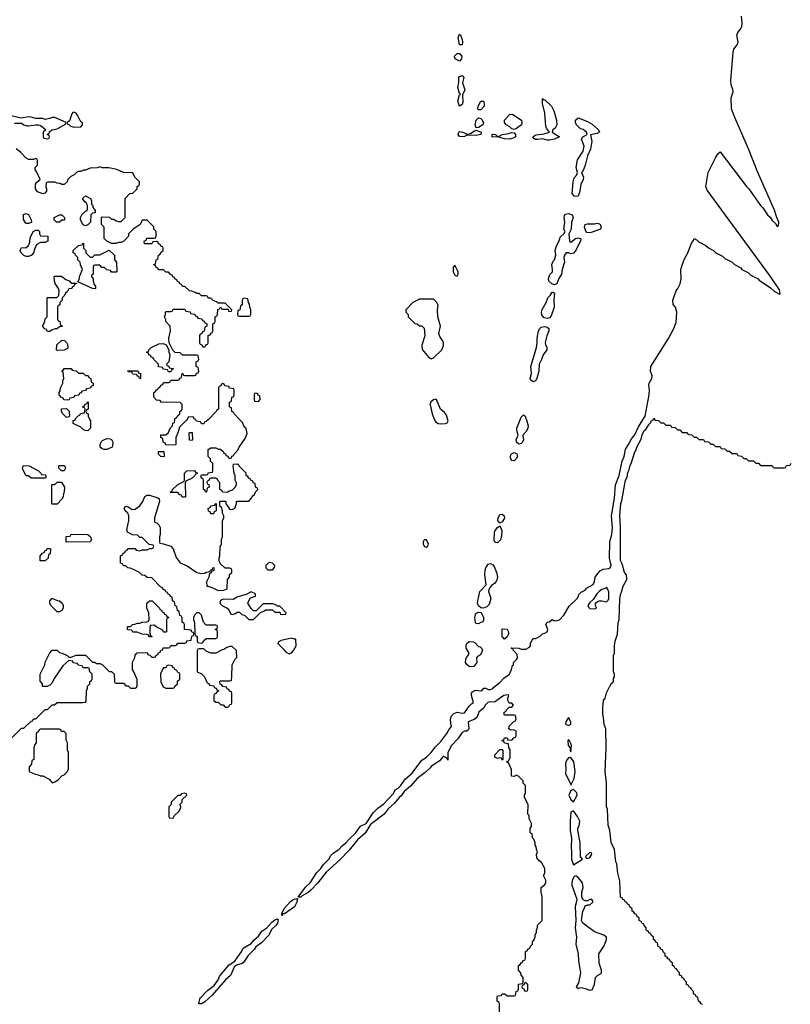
# Model space of a CAD drawing. Header units: inches. Extents: x 2701622 to 2964296, y 496201 to 720542.
# Tile 185 of 256: x 2776534 to 2783042, y 695063 to 703379. Entities that reach past the tile are written whole.
import ezdxf

# ---------------------------------------------------------------- set-up
doc = ezdxf.new("R2010")
doc.units = ezdxf.units.IN
doc.header["$MEASUREMENT"] = 0
for name, color, linetype in [('C7679', 7, 'Continuous'), ('C7689', 7, 'Continuous'), ('C7770', 7, 'Continuous'), ('C7780', 7, 'Continuous')]:
    doc.layers.add(name, color=color, linetype=linetype)

msp = doc.modelspace()

# ---------------------------------------------------------------- linework, layer by layer
at = {"layer": 'C7679', "color": 4}
for points, elevation in [([(2776466, 697310), (2776550, 697394), (2776570, 697394), (2776630, 697454), (2776642, 697458), (2776650, 697474), (2776670, 697474), (2776750, 697554), (2776770, 697554), (2776808.4, 697591.6), (2776827.3, 697592.7), (2776850, 697612), (2777067.3, 697612.7), (2777090, 697614), (2777096.4, 697623.6), (2777098, 697710), (2777106, 697730), (2777106, 697750), (2777126, 697770), (2777126, 697790), (2777142, 697798), (2777146, 697810), (2777146, 697850), (2777126, 697870), (2777122, 697902), (2777110, 697906), (2777070, 697906), (2777062, 697922), (2777027.3, 697927.3), (2777022, 697942), (2776987.3, 697947.3), (2776982, 697962), (2776950, 697966), (2776899.6, 697920.4), (2776826.4, 697813.6), (2776810, 697778), (2776790, 697758), (2776767.3, 697747.3), (2776727.3, 697747.3), (2776726, 697770), (2776707.3, 697792.7), (2776708, 697850), (2776748, 697930), (2776750, 697954), (2776778, 698010), (2776790, 698032), (2776810, 698054), (2776850, 698054), (2776870, 698034), (2776894, 698030), (2776934, 698010), (2776950, 697994), (2776970, 697994), (2777011.6, 698011.6), (2777090, 698012), (2777150, 697954), (2777170, 697952), (2777182, 697942), (2777210, 697942), (2777230, 697932), (2777290, 697874), (2777310, 697874), (2777332.7, 697852.7), (2777334, 697790), (2777338, 697778), (2777350, 697774), (2777410, 697774), (2777430, 697754), (2777451.6, 697751.6), (2777470, 697734), (2777510, 697734), (2777522, 697738), (2777527.3, 697752.7), (2777527.3, 697807.3), (2777496.4, 697876.4), (2777486, 697890), (2777486, 697930), (2777488.4, 697951.6), (2777507.3, 697992.7), (2777508.4, 698011.6), (2777527.3, 698032.7), (2777610, 698034), (2777618, 698018), (2777632.7, 698012.7), (2777650, 697994), (2777670, 697994), (2777682, 697998), (2777687.3, 698012.7), (2777702, 698018), (2777707.3, 698032.7), (2777722, 698038), (2777727.3, 698052.7), (2777742, 698058), (2777747.3, 698072.7), (2777790, 698074), (2777802, 698078), (2777810, 698094), (2777850, 698094), (2777862, 698098), (2777870, 698114), (2777930, 698114), (2777942, 698118), (2777947.3, 698132.7), (2777982, 698138), (2777987.3, 698172.7), (2778002, 698178), (2778006, 698190), (2778002, 698202), (2777987.3, 698207.3), (2777982, 698222), (2777927.3, 698227.3), (2777926, 698270), (2777922, 698282), (2777906, 698290), (2777906, 698330), (2777902, 698342), (2777887.3, 698347.3), (2777882, 698382), (2777866, 698390), (2777862, 698422), (2777847.3, 698427.3), (2777842, 698462), (2777826, 698470), (2777822, 698502), (2777807.3, 698507.3), (2777802, 698522), (2777787.3, 698527.3), (2777782, 698542), (2777767.3, 698547.3), (2777762, 698562), (2777747.3, 698567.3), (2777742, 698582), (2777727.3, 698587.3), (2777650, 698666), (2777610, 698668), (2777590, 698686), (2777568.4, 698688.4), (2777546, 698710), (2777496.4, 698736.4), (2777467.3, 698747.3), (2777448.4, 698748.4), (2777430, 698766), (2777410, 698766), (2777402, 698782), (2777386, 698790), (2777386, 698850), (2777402, 698858), (2777407.3, 698872.7), (2777422, 698878), (2777427.3, 698892.7), (2777442, 698898), (2777447.3, 698912.7), (2777510, 698914), (2777518, 698898), (2777550, 698894), (2777570, 698902), (2777610, 698902), (2777630, 698914), (2777650, 698914), (2777662, 698918), (2777666, 698930), (2777662, 698942), (2777627.3, 698947.3), (2777570, 699006), (2777550, 699006), (2777530, 699026), (2777488.4, 699028.4), (2777446, 699050), (2777438, 699070), (2777455.3, 699150), (2777455.3, 699190), (2777448, 699210), (2777424, 699230), (2777418, 699250), (2777428, 699270), (2777450, 699264.7), (2777483.6, 699243.6), (2777510, 699244.7), (2777550, 699272), (2777575.3, 699310), (2777590, 699352), (2777610, 699362), (2777630, 699364.7), (2777702, 699342), (2777711.6, 699331.6), (2777716, 699310), (2777672.7, 699172.7), (2777672, 699150), (2777674, 699134), (2777694, 699130), (2777710, 699114), (2777722, 699090), (2777722, 699030), (2777714, 699010), (2777714, 698970), (2777718, 698958), (2777750, 698952), (2777810, 698931.3), (2777831, 698910), (2777856, 698836), (2777890, 698792), (2777950, 698766), (2778030, 698711.3), (2778070, 698702), (2778096.4, 698703.6), (2778110, 698714), (2778142, 698718), (2778146, 698730), (2778162, 698738), (2778166, 698750), (2778172.7, 698752.7), (2778172.7, 698727.3), (2778158, 698722), (2778152, 698708), (2778138, 698702), (2778132, 698670), (2778112, 698630), (2778114, 698594), (2778126, 698594), (2778170, 698578), (2778210, 698558), (2778258, 698562), (2778287.3, 698572.7), (2778288, 698650), (2778306, 698670), (2778307.3, 698692.7), (2778326, 698710), (2778326, 698730), (2778322, 698742), (2778310, 698746), (2778270, 698746), (2778227.3, 698787.3), (2778218, 698810), (2778218, 698830), (2778226, 698850), (2778228, 698930), (2778238, 698950), (2778238, 698990), (2778246, 699010), (2778248, 699150), (2778258, 699170), (2778258, 699190), (2778246, 699210), (2778246, 699230), (2778238, 699258), (2778226, 699270), (2778226, 699310), (2778230, 699314), (2778270, 699314), (2778274, 699310), (2778274, 699290), (2778290, 699274), (2778305.4, 699245.4), (2778330, 699242), (2778350, 699254), (2778366, 699290), (2778366, 699310), (2778370, 699314), (2778470, 699314), (2778490, 699334), (2778503.1, 699356.9), (2778518, 699370), (2778530, 699394), (2778546, 699410), (2778542, 699422), (2778526, 699430), (2778522, 699462), (2778510, 699466), (2778502, 699482), (2778486, 699490), (2778482, 699502), (2778470, 699506), (2778462, 699522), (2778446, 699530), (2778446, 699550), (2778387.3, 699607.3), (2778382, 699622), (2778370, 699626), (2778338, 699622), (2778334, 699610), (2778342, 699550), (2778352, 699530), (2778352.7, 699492.7), (2778362, 699470), (2778362, 699450), (2778354, 699430), (2778330, 699406), (2778303.6, 699396.4), (2778290, 699386), (2778247.3, 699387.3), (2778242, 699402), (2778226, 699410), (2778226, 699470), (2778207.3, 699487.3), (2778202, 699502), (2778190, 699506), (2778150, 699506), (2778138, 699502), (2778132.7, 699487.3), (2778118, 699482), (2778114, 699470), (2778118, 699458), (2778132.7, 699452.7), (2778134, 699430), (2778118, 699422), (2778112.7, 699387.3), (2778107.3, 699387.3), (2778102, 699402), (2778086, 699410), (2778086, 699490), (2778082, 699502), (2778066, 699510), (2778066, 699530), (2778070, 699534), (2778110, 699534), (2778122, 699538), (2778127.3, 699552.7), (2778162, 699558), (2778166, 699570), (2778166, 699630), (2778146, 699650), (2778146, 699670), (2778126, 699690), (2778126, 699750), (2778150, 699762), (2778190, 699762), (2778212.7, 699752.7), (2778231.6, 699751.6), (2778252.7, 699732.7), (2778258, 699718), (2778272.7, 699712.7), (2778278, 699698), (2778292.7, 699692.7), (2778298, 699678), (2778310, 699674), (2778322, 699678), (2778327.3, 699692.7), (2778342, 699698), (2778346, 699710), (2778376.4, 699743.6), (2778388, 699770), (2778438, 699842), (2778454.6, 699885.4), (2778447.3, 699927.3), (2778426, 699950), (2778416.4, 699976.4), (2778393.8, 700000)], 12), ([(2777127, 700000), (2777131.3, 699990), (2777131.1, 699928.9), (2777110, 699908), (2777088.4, 699908.4), (2777070, 699918), (2777050, 699938), (2776986, 699970), (2776987.3, 699992.7), (2777002, 699998), (2777002.7, 700000)], 12), ([(2777945.5, 700000), (2777883.6, 699936.4), (2777871.1, 699888.9), (2777852, 699850), (2777852.7, 699787.3), (2777770, 699786), (2777762, 699802), (2777746, 699810), (2777742, 699842), (2777726, 699850), (2777727.3, 699872.7), (2777770, 699874), (2777790, 699894), (2777806, 699930), (2777826, 699950), (2777827.3, 699972.7), (2777842, 699978), (2777844.8, 700000)], 12), ([(2778125.1, 700000), (2778112.7, 699987.3), (2778098, 699982), (2778090, 699966), (2778070, 699966), (2778062, 699982), (2778027.3, 699987.3), (2778022.7, 700000)], 12), ([(2780000, 697061.4), (2779959.3, 697020.7), (2779890, 696969.5), (2779835.2, 696904.8), (2779780.2, 696859.8), (2779756.5, 696823.5), (2779739.3, 696810), (2779698.6, 696761.4), (2779645.8, 696714.2), (2779611.5, 696668.5), (2779497.4, 696582.6), (2779452.3, 696507.7), (2779388.1, 696451.9), (2779315.6, 696364.4), (2779237.7, 696282.3), (2779122.2, 696177.8), (2779051.2, 696088.8), (2778992.8, 696027.2), (2778971.9, 696008.1), (2778921.3, 695978.7), (2778910, 695967.3), (2778887.3, 695967.3), (2778946.9, 696053.1), (2778987, 696090), (2779043, 696177), (2779078, 696210), (2779098, 696242), (2779144, 696290), (2779161.5, 696318.5), (2779181.2, 696338.8), (2779229, 696370), (2779257.5, 696402.5), (2779290, 696427.7), (2779318.3, 696461.7), (2779371.1, 696508.9), (2779412.9, 696567.1), (2779461.2, 696590), (2779518.8, 696681.2), (2779559.6, 696720.4), (2779610, 696756.3), (2779690, 696842.8), (2779705.4, 696874.6), (2779730, 696888), (2779751.3, 696908.7), (2779791.7, 696968.3), (2779850, 697016), (2779930, 697126), (2779969, 697150), (2780000, 697180.8)], 8)]:
    msp.add_lwpolyline(points, dxfattribs=dict(at, elevation=elevation))
for points, elevation in [([(2777990, 699826), (2777968.4, 699828.4), (2777966, 699890), (2777970, 699894), (2777991.6, 699891.6), (2777994, 699830)], 12), ([(2777270, 699749), (2777249.1, 699749.1), (2777230, 699755.3), (2777215.3, 699770), (2777214, 699790), (2777224.7, 699815.3), (2777234.6, 699825.4), (2777270, 699842), (2777299.6, 699839.6), (2777310, 699834), (2777322, 699810), (2777319.6, 699780.4), (2777314, 699770)], 12), ([(2777750, 699686), (2777726, 699690), (2777706, 699710), (2777707.3, 699732.7), (2777752.7, 699732.7), (2777754, 699690)], 12), ([(2776630, 699506), (2776610, 699526), (2776590, 699526), (2776560.4, 699580.4), (2776558, 699590), (2776567.3, 699612.7), (2776614, 699610), (2776694, 699570), (2776714, 699550), (2776718, 699538), (2776750, 699534), (2776754, 699530), (2776754, 699510), (2776750, 699506)], 12), ([(2776910, 699568), (2776888.4, 699568.4), (2776866, 699590), (2776866, 699610), (2776870, 699614), (2776912.7, 699612.7), (2776922, 699590)], 12), ([(2777930, 699346), (2777907.3, 699347.3), (2777902, 699362), (2777887.3, 699367.3), (2777870, 699386), (2777810, 699386), (2777806, 699390), (2777822, 699398), (2777826, 699410), (2777870, 699454), (2777922, 699478), (2777926, 699490), (2777926, 699550), (2777946, 699570), (2778011.6, 699571.6), (2778018, 699558), (2778032.7, 699552.7), (2778032.7, 699547.3), (2778018, 699542), (2778014, 699530), (2777990, 699508), (2777938, 699482), (2777932.7, 699467.3), (2777934, 699350)], 12), ([(2776810, 699286), (2776806, 699290), (2776806, 699450), (2776810, 699454), (2776830, 699454), (2776850, 699474), (2776887.3, 699472.7), (2776912, 699430), (2776911.1, 699388.9), (2776903.6, 699376.4), (2776902, 699350), (2776891.6, 699328.4), (2776850, 699288)], 12), ([(2778150, 699206), (2778142, 699222), (2778128, 699228), (2778126, 699250), (2778142, 699258), (2778147.3, 699272.7), (2778182, 699278), (2778190, 699294), (2778194, 699290), (2778194, 699230), (2778178, 699222), (2778170, 699206)], 12), ([(2776930, 698966), (2776926, 698970), (2776926, 699010), (2776930, 699014), (2776962, 699018), (2776970, 699034), (2777110, 699031.3), (2777132, 699010), (2777142, 698990), (2777130, 698968)], 12), ([(2779970, 698986), (2779950, 698986), (2779942, 698970), (2779942, 698950), (2779954, 698930), (2779970, 698924.7), (2779978, 698930), (2779988, 698950)], 12), ([(2776707.3, 698807.3), (2776706, 698850), (2776727.3, 698872.7), (2776742, 698878), (2776747.3, 698892.7), (2776762, 698898), (2776767.3, 698912.7), (2776790, 698914), (2776794, 698910), (2776791.6, 698868.4), (2776778, 698862), (2776774, 698830), (2776750, 698808)], 12), ([(2778645.4, 698794.6), (2778634, 698790), (2778614, 698770), (2778614, 698750), (2778630, 698734), (2778670, 698734), (2778687.3, 698752.7), (2778688, 698770), (2778670, 698788)], 12), ([(2778490, 698548), (2778451.6, 698528.4), (2778370, 698502), (2778336.9, 698483.1), (2778255.3, 698484.7), (2778240.7, 698479.3), (2778231.3, 698470), (2778226, 698450), (2778248.2, 698428.2), (2778287.5, 698407.5), (2778304.7, 698390), (2778318, 698358), (2778330, 698354), (2778356.4, 698363.6), (2778370, 698374), (2778390, 698374), (2778410, 698354), (2778434, 698350), (2778470, 698314), (2778510, 698314), (2778567.3, 698372.7), (2778596.4, 698383.6), (2778610, 698394), (2778670, 698394), (2778690, 698374), (2778730, 698374), (2778738, 698358), (2778750, 698354), (2778782, 698358), (2778786, 698370), (2778730, 698426), (2778710, 698426), (2778696.4, 698436.4), (2778670, 698446), (2778590, 698446), (2778532.7, 698387.3), (2778510, 698386), (2778490, 698406), (2778462, 698450), (2778468.4, 698471.6), (2778483.1, 698496.9), (2778526, 698510), (2778526, 698530)], 12), ([(2776850, 698378), (2776798, 698430), (2776788, 698450), (2776788, 698470), (2776806, 698490), (2776811.6, 698491.6), (2776852.7, 698472.7), (2776871.6, 698471.6), (2776894, 698450), (2776902, 698430), (2776902, 698410), (2776890, 698388), (2776870, 698378)], 12), ([(2777750, 698206), (2777742, 698222), (2777686, 698250), (2777670, 698266), (2777638, 698262), (2777632.7, 698247.3), (2777632.7, 698192.7), (2777638, 698178), (2777654, 698170), (2777650, 698166), (2777630, 698166), (2777622, 698182), (2777607.3, 698187.3), (2777570, 698188), (2777527.3, 698207.3), (2777490, 698206), (2777482, 698222), (2777450, 698226), (2777446, 698230), (2777446, 698250), (2777450, 698254), (2777470, 698254), (2777488.4, 698271.6), (2777507.3, 698272.7), (2777530, 698282), (2777550, 698282), (2777570, 698292), (2777607.3, 698292.7), (2777622, 698298), (2777627.3, 698312.7), (2777626, 698370), (2777608, 698410), (2777608, 698450), (2777630, 698472), (2777654, 698470), (2777714, 698410), (2777718, 698398), (2777732.7, 698392.7), (2777738, 698378), (2777752.7, 698372.7), (2777758, 698358), (2777772.7, 698352.7), (2777778, 698338), (2777794, 698330), (2777778, 698322), (2777774, 698310), (2777774, 698210), (2777770, 698206)], 12), ([(2778050, 698368.7), (2778030, 698368.7), (2778011.3, 698350), (2778002, 698330), (2778002, 698310), (2778011.6, 698288.4), (2778014, 698190), (2778018, 698178), (2778034, 698170), (2778034, 698130), (2778038, 698118), (2778070, 698114), (2778082, 698118), (2778087.3, 698132.7), (2778110, 698154), (2778190, 698154), (2778202, 698158), (2778206, 698170), (2778206, 698210), (2778202, 698222), (2778186, 698230), (2778202, 698238), (2778206, 698250), (2778202, 698262), (2778190, 698266), (2778110, 698266), (2778088, 698290), (2778068.7, 698350)], 12), ([(2778830, 698155.3), (2778743.6, 698136.4), (2778718, 698122), (2778714, 698110), (2778763.6, 698063.6), (2778779.6, 698039.6), (2778810, 698022), (2778830, 698032), (2778848, 698050), (2778868, 698090), (2778866, 698146), (2778854, 698146)], 12), ([(2778330, 698086), (2778310, 698086), (2778283.6, 698076.4), (2778259.6, 698060.4), (2778243.6, 698056.4), (2778190, 698028), (2778150, 698028), (2778110, 698046), (2778090, 698066), (2778050, 698066), (2778038, 698062), (2778034, 698050), (2778032, 697970), (2778034, 697870), (2778070, 697854), (2778094, 697830), (2778118, 697778), (2778132.7, 697772.7), (2778138, 697758), (2778172.7, 697752.7), (2778178, 697738), (2778192.7, 697732.7), (2778198, 697718), (2778212.7, 697712.7), (2778212.7, 697707.3), (2778198, 697702), (2778192.7, 697687.3), (2778178, 697682), (2778174, 697670), (2778174, 697630), (2778190, 697614), (2778210, 697614), (2778232.7, 697592.7), (2778251.6, 697591.6), (2778270, 697574), (2778290, 697574), (2778302, 697578), (2778310, 697594), (2778322, 697598), (2778326, 697610), (2778327.3, 697687.3), (2778322, 697702), (2778308, 697708), (2778302, 697722), (2778287.3, 697727.3), (2778282, 697742), (2778250, 697746), (2778242, 697762), (2778227.3, 697767.3), (2778226, 697790), (2778230, 697794), (2778310, 697794), (2778322, 697798), (2778327.3, 697832.7), (2778328, 697930), (2778350, 697974), (2778367.3, 697992.7), (2778366, 698050)], 12), ([(2777790, 697926), (2777778, 697922), (2777770, 697906), (2777750, 697906), (2777723.6, 697856.4), (2777725.4, 697785.4), (2777744.7, 697744.7), (2777770, 697732), (2777830, 697734), (2777842, 697738), (2777846, 697750), (2777866, 697770), (2777868.4, 697791.6), (2777886, 697810), (2777886, 697850), (2777882, 697862), (2777870, 697866), (2777862, 697882), (2777846, 697890), (2777842, 697902), (2777828, 697908), (2777822, 697922)], 12), ([(2776870, 697386), (2776710, 697386), (2776698, 697382), (2776692.7, 697367.3), (2776674, 697350), (2776674, 697270), (2776663.6, 697256.4), (2776654, 697230), (2776654, 697130), (2776638, 697122), (2776634, 697090), (2776614, 697070), (2776614, 697030), (2776665.4, 697005.4), (2776690, 697002), (2776710, 696992), (2776730, 696992), (2776783.6, 696963.6), (2776810, 696934), (2776830, 696942), (2776860.4, 696959.6), (2776890, 696992), (2776910, 697002), (2776938, 697030), (2776947.3, 697052.7), (2776946, 697190), (2776938, 697210), (2776938, 697270), (2776927.3, 697292.7), (2776926, 697350), (2776910, 697366), (2776887.3, 697367.3), (2776882, 697382)], 12), ([(2777930, 696846), (2777898, 696842), (2777892.7, 696827.3), (2777870, 696826), (2777814, 696770), (2777814, 696750), (2777794, 696730), (2777794, 696650), (2777798, 696638), (2777830, 696634), (2777842, 696658), (2777878, 696690), (2777896.4, 696723.6), (2777896.4, 696736.4), (2777886, 696750), (2777906, 696770), (2777907.3, 696792.7), (2777946, 696830), (2777942, 696842)], 12), ([(2778770, 695826), (2778752, 695828), (2778750, 695809.2), (2778749, 695829), (2778767.8, 695872.2), (2778824.7, 695935.3), (2778850, 695950.7), (2778876.9, 695956.9), (2778882, 695950), (2778876, 695944), (2778876.4, 695930), (2778855.2, 695884.8)], 8), ([(2778070, 695067.6), (2778048, 695068), (2778056.2, 695110), (2778062, 695118), (2778121.1, 695178.9), (2778177.4, 695222.6), (2778211.2, 695268.8), (2778222.7, 695297.3), (2778239.1, 695320.9), (2778304.5, 695395.5), (2778350, 695426.8), (2778410, 695511.3), (2778422.4, 695537.6), (2778490, 695576.3), (2778513.4, 695606.6), (2778550, 695637.3), (2778580.7, 695679.3), (2778621.2, 695710), (2778663.3, 695756.7), (2778686, 695774), (2778710, 695784.7), (2778718, 695778), (2778711.4, 695748.6), (2778694.9, 695725.1), (2778662.5, 695697.5), (2778635, 695645), (2778577, 695583), (2778530, 695547.6), (2778514.7, 695525.3), (2778464.6, 695475.4), (2778424.2, 695415.8), (2778413.7, 695406.3), (2778366.6, 695393.4), (2778354.3, 695385.7), (2778344.6, 695375.4), (2778313.7, 695306.3), (2778272.2, 695270), (2778160.2, 695139.8), (2778097.3, 695082.7)], 8)]:
    msp.add_lwpolyline(points, close=True, dxfattribs=dict(at, elevation=elevation))
at = {"layer": 'C7689', "color": 4}
for points, elevation in [([(2780000, 697180.8), (2780010, 697190.8), (2780044, 697236), (2780090, 697284), (2780142, 697350), (2780157.5, 697382.5), (2780182, 697410), (2780174.2, 697434.2), (2780171.5, 697470), (2780181.7, 697498.3), (2780201, 697519), (2780229.5, 697530.5), (2780270, 697522.8), (2780290, 697526), (2780330, 697582), (2780350, 697602), (2780366, 697610), (2780348.7, 697670), (2780349, 697690), (2780358, 697702), (2780384.7, 697715.3), (2780430, 697711.3), (2780442, 697718), (2780452.7, 697732.7), (2780470, 697734), (2780490, 697722), (2780510, 697721), (2780530, 697731), (2780538, 697742), (2780590, 697780.7), (2780622, 697818), (2780670, 697851.3), (2780689, 697890), (2780695.3, 697924.7), (2780706, 697930), (2780706, 697950), (2780730, 697974), (2780738, 697990), (2780736.4, 698016.4), (2780706, 698050), (2780702, 698062), (2780686, 698070), (2780690, 698074), (2780750, 698072), (2780770, 698062), (2780810, 698062), (2780840.4, 698079.6), (2780848, 698090), (2780848.9, 698111.1), (2780867.3, 698152.7), (2780890, 698154), (2780910, 698162), (2780930, 698172), (2780950, 698192), (2780970, 698198), (2780988, 698210), (2780995.3, 698230), (2780978, 698270), (2780988.9, 698291.1), (2781010, 698294), (2781030, 698312), (2781043.6, 698303.6), (2781061, 698301), (2781093.2, 698310), (2781128.7, 698350), (2781175.5, 698424.5), (2781242, 698490), (2781254, 698510), (2781256.4, 698523.6), (2781276.4, 698543.6), (2781310, 698562), (2781322, 698578), (2781377.2, 698610), (2781390, 698634), (2781395.3, 698670), (2781417.2, 698702.8), (2781437.2, 698722.8), (2781462, 698738), (2781510, 698744), (2781522, 698750), (2781528.7, 698771.3), (2781514.5, 698830), (2781519.3, 698970), (2781535.1, 699030), (2781541.3, 699090), (2781532.8, 699190), (2781557.4, 699337.4), (2781567, 699450), (2781598.3, 699530), (2781622.9, 699650), (2781639.7, 699690), (2781649.5, 699750.5), (2781676.9, 699790), (2781702, 699838), (2781730, 699874), (2781759.4, 699940.6), (2781798, 700000)], 8), ([(2780038.1, 700000), (2780038.7, 699998.7), (2780045.7, 699985.7), (2780068.8, 699968.8), (2780090, 699965.3), (2780130, 699968.5), (2780144.4, 699975.6), (2780154, 699990), (2780150.9, 700000)], 12), ([(2780813.4, 700000), (2780828.5, 699950), (2780826.4, 699930), (2780815.4, 699904.6), (2780782.8, 699870), (2780788, 699830), (2780782, 699810), (2780770, 699799.5), (2780750, 699794.5), (2780729.5, 699810), (2780727.3, 699830), (2780743.7, 699870), (2780733.3, 699910), (2780732.8, 699930), (2780761.4, 700000)], 8), ([(2782302, 695062), (2782290, 695066), (2782282, 695082), (2782266, 695090), (2782262, 695122), (2782247.3, 695127.3), (2782242, 695142), (2782226, 695150), (2782226, 695170), (2782207.3, 695187.3), (2782202, 695202), (2782190, 695206), (2782182, 695222), (2782166, 695230), (2782166, 695250), (2782147.3, 695267.3), (2782142, 695282), (2782130, 695286), (2782122, 695302), (2782106, 695310), (2782106, 695330), (2782087.3, 695347.3), (2782082, 695362), (2782070, 695366), (2782062, 695382), (2782046, 695390), (2782046, 695410), (2782027.3, 695427.3), (2782022, 695442), (2782010, 695446), (2782002, 695462), (2781986, 695470), (2781986, 695490), (2781967.3, 695507.3), (2781962, 695522), (2781950, 695526), (2781942, 695542), (2781926, 695550), (2781922, 695582), (2781907.3, 695587.3), (2781902, 695602), (2781886, 695610), (2781886, 695630), (2781867.3, 695647.3), (2781862, 695662), (2781847.3, 695667.3), (2781842, 695682), (2781826, 695690), (2781826, 695710), (2781807.3, 695727.3), (2781802, 695742), (2781790, 695746), (2781782, 695762), (2781766, 695770), (2781766, 695790), (2781747.3, 695807.3), (2781742, 695822), (2781730, 695826), (2781722, 695842), (2781706, 695850), (2781706, 695870), (2781687.3, 695887.3), (2781682, 695902), (2781667.3, 695907.3), (2781662, 695922), (2781647.3, 695927.3), (2781642, 695942), (2781627.3, 695947.3), (2781622, 695962), (2781609, 695969), (2781603.1, 696103.1), (2781585.2, 696170), (2781578, 696250), (2781570, 696266), (2781558, 696370), (2781528.7, 696430), (2781518, 696530), (2781503.1, 696576.9), (2781498, 696710), (2781489.3, 696730.7), (2781489, 696930), (2781478, 697030), (2781486, 697230), (2781484, 697390), (2781470, 697426), (2781465.6, 697485.6), (2781458, 697510), (2781458, 697570), (2781465.2, 697630), (2781478, 697650), (2781490, 697694), (2781518, 697750), (2781524.7, 697755.3), (2781530, 697771.3), (2781542, 697778), (2781548.7, 697790), (2781550, 697814), (2781558, 697830), (2781558, 697850), (2781548.7, 697871.3), (2781549.1, 698009.1), (2781558, 698030), (2781558, 698090), (2781564, 698130), (2781582, 698190), (2781589, 698289), (2781598, 698310), (2781604, 698490), (2781610, 698534), (2781616.4, 698543.6), (2781630, 698594), (2781662, 698650), (2781658, 698690), (2781642, 698710), (2781622, 698782), (2781608.9, 698811.1), (2781609.3, 699089.3), (2781604, 699190), (2781610, 699294), (2781620.4, 699319.6), (2781649.2, 699489.2), (2781664, 699516), (2781670, 699554), (2781682, 699578), (2781690, 699614), (2781702, 699638), (2781728.7, 699728.7), (2781739, 699741), (2781750, 699774), (2781783.1, 699836.9), (2781790, 699874), (2781809.2, 699910), (2781822, 699918), (2781850, 699962), (2781864, 699976), (2781870, 699994), (2781882, 699998), (2781883, 700000)], 4), ([(2781897, 700000), (2781898, 699998), (2781930, 699994), (2781950, 699974), (2781970, 699974), (2781990, 699954), (2782030, 699954), (2782038, 699938), (2782070, 699934), (2782090, 699914), (2782110, 699914), (2782130, 699894), (2782170, 699894), (2782178, 699878), (2782210, 699874), (2782230, 699854), (2782250, 699854), (2782270, 699834), (2782310, 699834), (2782318, 699818), (2782350, 699814), (2782370, 699794), (2782390, 699794), (2782410, 699774), (2782450, 699774), (2782458, 699758), (2782490, 699754), (2782510, 699734), (2782530, 699734), (2782550, 699714), (2782590, 699714), (2782598, 699698), (2782630, 699694), (2782650, 699674), (2782670, 699674), (2782690, 699654), (2782730, 699654), (2782750, 699634), (2782772.7, 699632.7), (2782790, 699614), (2782890, 699614), (2782898, 699598), (2782910, 699594), (2782990, 699594), (2783002, 699598), (2783010, 699614), (2783042, 699618), (2783050, 699634)], 4), ([(2780586, 694950), (2780586, 695070), (2780582, 695082), (2780566, 695090), (2780566, 695130), (2780570, 695134), (2780602, 695138), (2780610, 695152), (2780631.6, 695151.6), (2780650, 695134), (2780710, 695134), (2780722, 695138), (2780726, 695170), (2780742, 695178), (2780746, 695190), (2780747.3, 695232.7), (2780782, 695238), (2780786, 695250), (2780786, 695290), (2780768.4, 695308.4), (2780766, 695330), (2780746, 695350), (2780746, 695390), (2780762, 695398), (2780770, 695414), (2780782, 695418), (2780787.3, 695432.7), (2780802, 695438), (2780806, 695450), (2780806, 695510), (2780822, 695518), (2780827.3, 695532.7), (2780842, 695538), (2780847.3, 695552.7), (2780866, 695570), (2780866, 695590), (2780876.4, 695603.6), (2780887.3, 695632.7), (2780888, 695650), (2780898, 695670), (2780898, 695690), (2780907.3, 695712.7), (2780908, 695730), (2780946, 695770), (2780946, 695974), (2780938, 696010), (2780938, 696050), (2780970, 696074), (2780978, 696090), (2780978, 696110), (2780958, 696150), (2780968, 696170), (2780968, 696210), (2780940.4, 696260.4), (2780918, 696278), (2780900.4, 696300.4), (2780898, 696330), (2780906, 696350), (2780898, 696370), (2780896.4, 696396.4), (2780888.4, 696408.4), (2780887.3, 696427.3), (2780876.4, 696456.4), (2780866, 696470), (2780862, 696502), (2780846, 696510), (2780846, 696550), (2780856.4, 696563.6), (2780858, 696590), (2780838, 696630), (2780836.4, 696656.4), (2780826, 696670), (2780828, 696750), (2780798, 696810), (2780798, 696830), (2780806, 696850), (2780806, 696910), (2780786, 696930), (2780786, 696950), (2780750, 696988), (2780730, 696998), (2780710, 696988), (2780688.7, 696988.7), (2780687.3, 697047.3), (2780662, 697102), (2780646, 697110), (2780662, 697118), (2780676.4, 697143.6), (2780676.4, 697216.4), (2780666, 697230), (2780662, 697262), (2780627.3, 697267.3), (2780622, 697282), (2780606, 697290), (2780622, 697298), (2780630, 697314), (2780650, 697314), (2780658, 697298), (2780690, 697294), (2780707.3, 697312.7), (2780722, 697318), (2780726, 697330), (2780726, 697370), (2780710, 697378), (2780680.4, 697380.4), (2780666, 697390), (2780667.3, 697412.7), (2780707.3, 697452.7), (2780722, 697458), (2780726, 697470), (2780722, 697502), (2780710, 697506), (2780630, 697506), (2780626, 697510), (2780626, 697530), (2780642, 697538), (2780646, 697550), (2780667.3, 697572.7), (2780690, 697574), (2780706, 697590), (2780690, 697606), (2780667.3, 697607.3), (2780658, 697630), (2780658, 697650), (2780666, 697670), (2780656.4, 697676.4), (2780622, 697670), (2780545.4, 697614.6), (2780510, 697617.2), (2780486.8, 697613.2), (2780467.5, 697592.5), (2780452.8, 697567.2), (2780410.7, 697530), (2780394.9, 697485.1), (2780372.5, 697467.5), (2780322.8, 697450), (2780326.4, 697393.6), (2780321, 697379), (2780310.8, 697369.2), (2780290, 697369.2), (2780270, 697359.3), (2780234.9, 697305.1), (2780180.5, 697250), (2780151.3, 697190), (2780150, 697126), (2780142, 697142), (2780117.2, 697157.2), (2780110, 697157.2), (2780079.3, 697120.7), (2780010, 697071.5), (2780000, 697061.4)], 8)]:
    msp.add_lwpolyline(points, dxfattribs=dict(at, elevation=elevation))
at = {"layer": 'C7689', "color": 4, "elevation": 8}
for points in [[(2780710, 699654), (2780690, 699657), (2780683.7, 699663.7), (2780676.3, 699690), (2780687.4, 699712.6), (2780710, 699722.4), (2780731.7, 699711.7), (2780737, 699690), (2780728, 699670)], [(2780590, 699126), (2780573.2, 699150), (2780574.5, 699170), (2780590, 699199.1), (2780610, 699202), (2780626.8, 699190), (2780627.7, 699170), (2780610, 699139)], [(2780570, 698959.3), (2780550, 698964), (2780542, 698982), (2780544.2, 699050), (2780550, 699066), (2780570, 699091.3), (2780590, 699104.7), (2780605.8, 699065.8), (2780602.8, 699017.2), (2780594, 698986)], [(2780450, 698409.3), (2780430, 698412.3), (2780409.5, 698429.5), (2780401.6, 698450), (2780403.6, 698470), (2780419.3, 698550), (2780474.6, 698605.4), (2780463.6, 698690), (2780464.2, 698730), (2780469.7, 698750.3), (2780490, 698780.7), (2780510, 698784.9), (2780530, 698774.8), (2780541.1, 698761.1), (2780563.4, 698703.4), (2780570.9, 698669.1), (2780561, 698639), (2780543.6, 698616.4), (2780519.6, 698600.4), (2780501, 698579), (2780496, 698564), (2780494.8, 698550), (2780512, 698490), (2780498.8, 698441.2), (2780480.7, 698419.3)], [(2781490, 698586), (2781483.6, 698576.4), (2781450, 698565.2), (2781429, 698551), (2781408, 698530), (2781378.5, 698481.5), (2781350, 698457.2), (2781331.3, 698430), (2781336.9, 698416.9), (2781350, 698404.7), (2781390, 698402), (2781406, 698410), (2781398, 698430), (2781398, 698450), (2781414.6, 698465.4), (2781428.9, 698471.1), (2781450, 698471.3), (2781490, 698462), (2781503.1, 698476.9), (2781508.9, 698491.1), (2781508.4, 698548.4)], [(2780410, 698275.3), (2780390, 698278), (2780384.7, 698284.7), (2780378.4, 698330), (2780383.6, 698356.4), (2780392.3, 698367.7), (2780410, 698374.8), (2780432.8, 698372.8), (2780451, 698330), (2780451.3, 698308.7), (2780446, 698294), (2780430, 698288.7)], [(2780630, 698146), (2780608, 698170), (2780610, 698234), (2780651.6, 698231.6), (2780662, 698210), (2780662, 698190), (2780650, 698166)], [(2780350, 697912.7), (2780330, 697917.2), (2780311.8, 697931.8), (2780299.3, 697950), (2780300.7, 697979.3), (2780306.6, 697993.4), (2780322, 698010), (2780329, 698030), (2780306, 698070), (2780304.5, 698095.5), (2780310, 698111.3), (2780330, 698127.3), (2780364.9, 698124.9), (2780378, 698118), (2780410, 698084.7), (2780422, 698082), (2780434, 698070), (2780442, 698050), (2780424.7, 698015.3), (2780399.6, 698000.4), (2780392, 697990), (2780396, 697950), (2780370, 697917.2)], [(2781170, 697486), (2781146, 697450), (2781144.7, 697430), (2781170, 697418), (2781188, 697430), (2781188, 697450)], [(2781170, 697298), (2781164.7, 697290), (2781167.3, 697250), (2781182, 697230), (2781182, 697210), (2781190, 697194), (2781193.2, 697250), (2781190, 697266), (2781175.3, 697295.3)], [(2780610, 697126), (2780602, 697142), (2780590, 697146), (2780570, 697138), (2780546, 697150), (2780546, 697170), (2780590, 697214), (2780610, 697214), (2780614, 697210), (2780614, 697130)], [(2781190, 697148.7), (2781170, 697144), (2781158.8, 697130), (2781146.8, 697110), (2781144, 697090), (2781147.7, 697050), (2781144.9, 697010), (2781187.3, 696927.3), (2781190, 696914), (2781216, 696970), (2781226, 697030), (2781215.1, 697110)], [(2781210, 696878), (2781190, 696868), (2781171.3, 696830), (2781190, 696794), (2781210, 696774), (2781242, 696830), (2781239, 696850)], [(2781210, 696698), (2781190, 696686), (2781182.8, 696610), (2781184, 696530), (2781195.5, 696470), (2781190.7, 696389.3), (2781195.5, 696350), (2781193.4, 696290), (2781210, 696242), (2781286, 696290), (2781269.1, 696309.1), (2781269, 696430), (2781249.1, 696530.9), (2781249.1, 696550.9), (2781258, 696570), (2781264, 696610), (2781244, 696650)], [(2781350, 696346), (2781314, 696310), (2781318, 696298), (2781330, 696294), (2781350, 696302), (2781366, 696330), (2781362, 696342)], [(2781230, 696148.7), (2781218, 696142), (2781204.1, 696115.9), (2781196.3, 696090), (2781196.3, 696070), (2781238.8, 695950), (2781237.3, 695930), (2781224.9, 695890), (2781231, 695770), (2781226, 695710), (2781236.4, 695630), (2781230.5, 695570.5), (2781250.6, 695490), (2781253.4, 695430), (2781270.5, 695330), (2781254.8, 695245.2), (2781234, 695210), (2781250, 695194), (2781258, 695202), (2781275.3, 695204.7), (2781310, 695197.3), (2781350, 695181), (2781370, 695184.7), (2781389, 695230), (2781398, 695290), (2781414.6, 695305.4), (2781440.4, 695319.6), (2781448, 695330), (2781448.7, 695350), (2781429.2, 695410), (2781426.6, 695490), (2781470, 695558), (2781489.1, 695609.1), (2781489.2, 695629.2), (2781466.8, 695646.8), (2781390, 695674), (2781290, 695748.7), (2781279, 695770), (2781289.3, 695850.7), (2781302, 695870), (2781310, 695894), (2781330, 695902), (2781350, 695902), (2781373.6, 695926.4), (2781375.3, 695935.3), (2781367.3, 695947.3), (2781350, 695948), (2781330, 695938), (2781310, 695938), (2781289.1, 695949.1), (2781282, 695970), (2781282, 696010), (2781294, 696050), (2781288.7, 696090), (2781254, 696130)], [(2780810, 695246), (2780798, 695242), (2780792.7, 695227.3), (2780778, 695222), (2780774, 695210), (2780778, 695198), (2780792.7, 695192.7), (2780798, 695178), (2780810, 695174), (2780822, 695178), (2780826, 695190), (2780826, 695230)]]:
    msp.add_lwpolyline(points, close=True, dxfattribs=at)
at = {"layer": 'C7770', "color": 4, "elevation": 12}
for points in [[(2776990, 702599), (2776984, 702596), (2776975.3, 702584.7), (2776954.8, 702525.2), (2776934, 702510), (2776938, 702498), (2776950, 702494), (2776962, 702482), (2776990, 702471), (2777050, 702474), (2777066, 702490), (2777066, 702510), (2777050, 702518), (2777026.3, 702566.3), (2777010, 702588.7)], [(2777090, 701638), (2777070, 701648), (2777048.7, 701690), (2777048.7, 701710), (2777058, 701730), (2777090, 701762), (2777107.3, 701772.7), (2777107.3, 701807.3), (2777098, 701830), (2777083.1, 701843.1), (2777066, 701870), (2777090, 701891.3), (2777132, 701870), (2777142, 701850), (2777142, 701822), (2777152, 701810), (2777152.7, 701792.7), (2777172.7, 701767.3), (2777172.7, 701747.3), (2777150, 701746), (2777134, 701730), (2777131.6, 701668.4), (2777110, 701646)], [(2776590, 701658), (2776583.1, 701663.1), (2776567.3, 701692.7), (2776567.3, 701732.7), (2776590, 701742), (2776610, 701734), (2776632, 701690), (2776634, 701670), (2776630, 701666), (2776610, 701658)], [(2776870, 701668), (2776846, 701670), (2776826, 701690), (2776826, 701710), (2776870, 701732), (2776891.6, 701731.6), (2776914, 701710), (2776914, 701690), (2776910, 701686), (2776890, 701686)], [(2776590, 701378), (2776569.1, 701389.1), (2776548, 701410), (2776538, 701430), (2776540.4, 701439.6), (2776550, 701454), (2776587.3, 701452.7), (2776608.4, 701471.6), (2776620.4, 701499.6), (2776623.1, 701536.9), (2776648.7, 701591.3), (2776670, 701602), (2776690, 701602), (2776702, 701590), (2776702, 701570), (2776710, 701554), (2776771.1, 701551.1), (2776772, 701510), (2776750, 701498), (2776710, 701498), (2776679.6, 701480.4), (2776662, 701450), (2776650.9, 701409.1), (2776630, 701388), (2776610, 701378)], [(2777130, 701374), (2777150, 701374), (2777170, 701392), (2777210, 701392), (2777290, 701432), (2777334, 701390), (2777334, 701350), (2777351.6, 701331.6), (2777354, 701250), (2777350, 701246), (2777310, 701246), (2777302, 701262), (2777270, 701266), (2777250, 701286), (2777227.3, 701287.3), (2777210, 701306), (2777170, 701306), (2777158, 701302), (2777154, 701290), (2777154, 701230), (2777142, 701218), (2777142, 701210), (2777154, 701190), (2777154, 701170), (2777163.6, 701143.6), (2777174, 701130), (2777174, 701110), (2777170, 701106), (2777150, 701108), (2777026, 701166), (2777036.4, 701183.6), (2777043.1, 701216.9), (2777066, 701270), (2777048.4, 701308.4), (2777046, 701330), (2777026, 701350), (2777026, 701370), (2777006, 701390), (2777002, 701402), (2776986, 701410), (2776986, 701430), (2777030, 701472), (2777062, 701478), (2777070, 701494), (2777074, 701490), (2777074, 701450), (2777094, 701430), (2777094, 701410)], [(2776970, 701154), (2777014, 701154), (2777014, 701150), (2776998, 701142), (2776992.7, 701127.3), (2776978, 701122), (2776974, 701110), (2776950, 701106), (2776936.9, 701083.1), (2776922, 701070), (2776914, 701050), (2776894, 701030), (2776894, 701010), (2776874, 700990), (2776874, 700970), (2776858, 700962), (2776854, 700950), (2776854, 700850), (2776858, 700838), (2776874, 700830), (2776878, 700798), (2776892.7, 700792.7), (2776892.7, 700787.3), (2776870, 700786), (2776851.6, 700768.4), (2776832.7, 700767.3), (2776803.6, 700756.4), (2776790, 700746), (2776770, 700746), (2776762, 700762), (2776747.3, 700767.3), (2776726, 700790), (2776736.4, 700803.6), (2776747.3, 700832.7), (2776748.4, 700851.6), (2776766, 700870), (2776766, 701030), (2776770, 701034), (2776847.3, 701032.7), (2776866, 701050), (2776868.7, 701090), (2776862, 701110), (2776835.3, 701150), (2776828, 701170), (2776826, 701210), (2776830, 701214), (2776887.3, 701212.7), (2776923.6, 701183.6), (2776952.7, 701172.7)], [(2778430, 701026), (2778418, 701022), (2778414, 701010), (2778414, 700970), (2778398, 700962), (2778392.7, 700927.3), (2778378, 700922), (2778374, 700890), (2778378, 700878), (2778390, 700874), (2778470, 700874), (2778482, 700878), (2778486, 700890), (2778486, 700930), (2778478, 700950), (2778476.4, 700976.4), (2778466, 700990), (2778462, 701022)], [(2776850, 700586), (2776846, 700590), (2776847.3, 700632.7), (2776890, 700672), (2776914, 700670), (2776930, 700654), (2776936.9, 700636.9), (2776942, 700610), (2776938, 700602), (2776910, 700588)], [(2777790, 700406), (2777782, 700422), (2777747.3, 700427.3), (2777742, 700442), (2777707.3, 700447.3), (2777706, 700470), (2777666, 700510), (2777662, 700522), (2777646, 700530), (2777642, 700542), (2777626, 700550), (2777622, 700562), (2777606, 700570), (2777622, 700578), (2777626, 700590), (2777646, 700610), (2777710, 700641), (2777745.4, 700645.4), (2777772, 700632), (2777794, 700590), (2777794, 700570), (2777802, 700550), (2777794, 700490), (2777774, 700470), (2777778, 700458), (2777792.7, 700452.7), (2777798, 700438), (2777830, 700434), (2777834, 700430), (2777818, 700422), (2777810, 700406)], [(2777030, 700394), (2777070, 700394), (2777090, 700374), (2777112.7, 700372.7), (2777118, 700358), (2777134, 700350), (2777138, 700318), (2777154, 700310), (2777154, 700290), (2777138, 700282), (2777132.7, 700267.3), (2777098, 700262), (2777090, 700246), (2777058, 700242), (2777052.7, 700227.3), (2777038, 700222), (2777032.7, 700207.3), (2776998, 700202), (2776992.7, 700187.3), (2776958, 700182), (2776950, 700166), (2776907.3, 700167.3), (2776902, 700182), (2776887.3, 700187.3), (2776868, 700210), (2776868, 700230), (2776876.4, 700243.6), (2776878, 700270), (2776898, 700310), (2776898, 700330), (2776908, 700350), (2776902, 700402), (2776888, 700410), (2776902, 700418), (2776910, 700434), (2776970, 700434), (2776978, 700418), (2777010, 700414)], [(2777550, 700346), (2777542, 700362), (2777526, 700370), (2777522, 700382), (2777490, 700386), (2777482, 700402), (2777450, 700406), (2777447.3, 700412.7), (2777532.7, 700412.7), (2777538, 700398), (2777554, 700390), (2777554, 700350)], [(2778530, 700226), (2778518, 700222), (2778514, 700210), (2778514, 700170), (2778518, 700158), (2778550, 700154), (2778566, 700170), (2778562, 700202), (2778547.3, 700207.3), (2778542, 700222)], [(2776930, 700018), (2776898, 700050), (2776888, 700070), (2776887.3, 700092.7), (2776930, 700094), (2776952.7, 700072.7), (2776954, 700030), (2776950, 700026)]]:
    msp.add_lwpolyline(points, close=True, dxfattribs=at)
for points in [[(2776490, 702504.7), (2776550, 702504.7), (2776570, 702491.3), (2776596.4, 702483.6), (2776610, 702482), (2776670, 702491.3), (2776690, 702491.3), (2776710, 702484.7), (2776734, 702470), (2776754, 702450), (2776734, 702430), (2776734, 702390), (2776738, 702378), (2776770, 702374), (2776782, 702378), (2776786, 702390), (2776782, 702402), (2776766, 702410), (2776782, 702418), (2776787.3, 702432.7), (2776806, 702450), (2776850, 702458), (2776922, 702498), (2776926, 702510), (2776830, 702554), (2776810, 702553.2), (2776790, 702544), (2776750, 702535.3), (2776730, 702544), (2776670, 702545.2), (2776630, 702557), (2776610, 702558), (2776550, 702548.7), (2776410, 702579)], [(2777844.8, 700000), (2777846, 700010), (2777862, 700018), (2777867.3, 700032.7), (2777886, 700050), (2777886, 700070), (2777902, 700078), (2777906, 700090), (2777906, 700130), (2777890, 700146), (2777728.4, 700148.4), (2777722, 700162), (2777690, 700166), (2777666, 700190), (2777666, 700230), (2777682, 700238), (2777690, 700254), (2777702, 700258), (2777706, 700270), (2777722, 700278), (2777727.3, 700292.7), (2777742, 700298), (2777750, 700314), (2777790, 700314), (2777802, 700318), (2777810, 700334), (2777870, 700334), (2777882, 700338), (2777887.3, 700352.7), (2777902, 700358), (2777906, 700390), (2777910, 700394), (2777918, 700378), (2777930, 700374), (2778010, 700374), (2778022, 700378), (2778027.3, 700392.7), (2778042, 700398), (2778046, 700410), (2778042, 700442), (2778026, 700450), (2778026, 700490), (2778042, 700498), (2778046, 700510), (2778042, 700542), (2778030, 700546), (2777910, 700546), (2777890, 700566), (2777847.3, 700567.3), (2777827.3, 700587.3), (2777798, 700650), (2777795.3, 700690), (2777808, 700750), (2777806, 700790), (2777768, 700830), (2777767.3, 700847.3), (2777758, 700870), (2777766, 700890), (2777766, 700910), (2777770, 700914), (2777810, 700914), (2777822, 700918), (2777830, 700934), (2777930, 700934), (2777938, 700918), (2777972.7, 700912.7), (2777978, 700898), (2778012.7, 700892.7), (2778018, 700878), (2778032.7, 700872.7), (2778038, 700858), (2778072.7, 700852.7), (2778078, 700838), (2778092.7, 700832.7), (2778098, 700818), (2778114, 700810), (2778114, 700790), (2778098, 700782), (2778092.7, 700747.3), (2778078, 700742), (2778072.7, 700727.3), (2778058, 700722), (2778054, 700710), (2778054, 700650), (2778058, 700638), (2778072.7, 700632.7), (2778078, 700618), (2778090, 700614), (2778102, 700618), (2778107.3, 700632.7), (2778122, 700638), (2778126, 700650), (2778127.3, 700712.7), (2778142, 700718), (2778147.3, 700732.7), (2778162, 700738), (2778166, 700750), (2778166, 700810), (2778182, 700818), (2778186, 700830), (2778186, 700870), (2778202, 700878), (2778206, 700890), (2778207.3, 700932.7), (2778222, 700938), (2778230, 700954), (2778238, 700938), (2778250, 700934), (2778294, 700934), (2778298, 700918), (2778310, 700914), (2778322, 700918), (2778326, 700930), (2778270, 700986), (2778210, 700986), (2778196.4, 700996.4), (2778167.3, 701007.3), (2778150, 701026), (2778127.3, 701027.3), (2778122, 701042), (2778110, 701046), (2778070, 701046), (2778050, 701066), (2778030, 701066), (2778016.4, 701076.4), (2777987.3, 701087.3), (2777968.4, 701088.4), (2777930, 701126), (2777910, 701126), (2777902, 701142), (2777887.3, 701147.3), (2777882, 701162), (2777867.3, 701167.3), (2777862, 701182), (2777847.3, 701187.3), (2777842, 701202), (2777827.3, 701207.3), (2777822, 701222), (2777807.3, 701227.3), (2777790, 701246), (2777767.3, 701247.3), (2777750, 701266), (2777710, 701266), (2777702, 701282), (2777687.3, 701287.3), (2777682, 701302), (2777670, 701306), (2777668.4, 701311.6), (2777682, 701318), (2777686, 701350), (2777702, 701358), (2777706, 701390), (2777722, 701398), (2777727.3, 701412.7), (2777746, 701430), (2777746, 701450), (2777742, 701462), (2777727.3, 701467.3), (2777722, 701482), (2777707.3, 701487.3), (2777702, 701502), (2777690, 701506), (2777658, 701502), (2777650, 701486), (2777587.3, 701487.3), (2777586, 701510), (2777602, 701518), (2777607.3, 701532.7), (2777670, 701534), (2777682, 701538), (2777686, 701550), (2777686, 701590), (2777666, 701610), (2777666, 701630), (2777610, 701686), (2777570, 701686), (2777551.1, 701648.9), (2777494, 701610), (2777454, 701570), (2777454, 701550), (2777414, 701510), (2777390, 701498), (2777370, 701498), (2777350, 701488), (2777310, 701488), (2777270, 701508), (2777248, 701530), (2777247.3, 701627.3), (2777226, 701650), (2777226, 701710), (2777230, 701714), (2777291.6, 701711.6), (2777310, 701694), (2777330, 701694), (2777343.6, 701683.6), (2777370, 701674), (2777390, 701674), (2777426, 701710), (2777426, 701870), (2777466, 701910), (2777490, 701914), (2777526, 701950), (2777526, 701970), (2777542, 701978), (2777546, 701990), (2777546, 702010), (2777508, 702050), (2777490, 702086), (2777410, 702088), (2777354.6, 702114.6), (2777288.4, 702128.4), (2777230, 702128.7), (2777210, 702135.3), (2777190, 702128), (2777130, 702126), (2777091.6, 702108.4), (2777072.7, 702107.3), (2777050, 702098), (2777030, 702098), (2777014, 702090), (2776994, 702070), (2776965.4, 702054.6), (2776942, 702030), (2776934, 702010), (2776910, 701986), (2776890, 701986), (2776876.4, 701996.4), (2776850, 701998), (2776830, 702008), (2776772.7, 702007.3), (2776758, 702002), (2776754, 701970), (2776762, 701950), (2776762, 701930), (2776745.4, 701914.6), (2776729.1, 701909.1), (2776684.7, 701924.7), (2776668, 701950), (2776668, 701990), (2776676.4, 702003.6), (2776706, 702030), (2776676.4, 702096.4), (2776666, 702110), (2776666, 702130), (2776686, 702150), (2776686, 702190), (2776682, 702202), (2776670, 702206), (2776650, 702198), (2776610, 702198), (2776588.7, 702208.7), (2776540.4, 702260.4), (2776506, 702290)], [(2780000, 701018), (2779910, 701018), (2779854, 700990), (2779794, 700930), (2779794, 700910), (2779814, 700890), (2779814, 700870), (2779870, 700814), (2779891.6, 700811.6), (2779910, 700794), (2779930, 700794), (2779950, 700774), (2779956.3, 700710), (2779930.6, 700630), (2779933.4, 700593.4), (2779990, 700526), (2780000, 700521)], [(2778393.8, 700000), (2778346, 700050), (2778342, 700062), (2778326, 700070), (2778322, 700102), (2778306, 700110), (2778306, 700150), (2778322, 700158), (2778326, 700190), (2778342, 700198), (2778346, 700210), (2778346, 700250), (2778342, 700262), (2778307.3, 700267.3), (2778302, 700282), (2778267.3, 700287.3), (2778262, 700302), (2778250, 700306), (2778238, 700302), (2778232.7, 700287.3), (2778218, 700282), (2778214, 700270), (2778214, 700090), (2778198, 700082), (2778194, 700070), (2778125.1, 700000)], [(2777002.7, 700000), (2777007.3, 700012.7), (2777027.3, 700032.7), (2777042, 700038), (2777047.3, 700052.7), (2777082, 700058), (2777086, 700090), (2777082, 700102), (2777066, 700110), (2777082, 700118), (2777087.3, 700132.7), (2777102, 700138), (2777110, 700154), (2777114, 700150), (2777114, 700090), (2777098, 700082), (2777094, 700070), (2777098, 700058), (2777114, 700050), (2777114, 700030), (2777127, 700000)], [(2780000, 700133), (2779998.8, 700130), (2780000, 700125)], [(2778022.7, 700000), (2778022, 700002), (2778007.3, 700007.3), (2778002, 700022), (2777990, 700026), (2777958, 700022), (2777952.7, 700007.3), (2777945.5, 700000)]]:
    msp.add_lwpolyline(points, dxfattribs=at)
at = {"layer": 'C7780', "color": 4}
for points, elevation in [([(2781798, 700000), (2781817.6, 700030), (2781851.1, 700210), (2781852.9, 700252.9), (2781846.3, 700293.7), (2781849.2, 700310), (2781873.3, 700350), (2781874.3, 700370), (2781861.6, 700410), (2781863.7, 700450), (2782014.6, 700685.4), (2782058, 700770), (2782077.5, 700822.5), (2782085.1, 700910), (2782072.1, 700952.1), (2782053.8, 700973.8), (2782049.3, 701010.7), (2782077, 701090), (2782093.6, 701110), (2782110.9, 701149.1), (2782119.7, 701190), (2782117.5, 701262.5), (2782123.7, 701290), (2782146.3, 701353.7), (2782175.4, 701404.6), (2782210, 701498), (2782225.2, 701514.8), (2782230, 701532), (2782256.9, 701516.9), (2782270, 701502), (2782330, 701472), (2782350, 701452), (2782394, 701430), (2782414, 701410), (2782470, 701382), (2782490, 701362), (2782550, 701332), (2782570, 701312), (2782623.6, 701283.6), (2782634, 701270), (2782690, 701242), (2782710, 701222), (2782770, 701192), (2782779.6, 701179.6), (2782875.3, 701115.3), (2782906.4, 701086.4), (2782950, 701062), (2782956.4, 701063.6), (2782950, 701098), (2782876, 701210), (2782339.1, 701939.1), (2782327.6, 701970), (2782347.6, 702090), (2782410, 702214), (2782430, 702246.8), (2782450, 702264.7), (2782671.3, 701970), (2782690.6, 701950.6), (2782791.3, 701810), (2782811.3, 701790), (2782850, 701732), (2782871.1, 701711.1), (2782890, 701682), (2782918, 701658), (2782930, 701634), (2782942, 701638), (2782946, 701670), (2782928.4, 701708.4), (2782908.7, 701770), (2782769, 702090), (2782689.1, 702289.1), (2782573.6, 702553.6), (2782546.8, 702626.8), (2782541.5, 702718.5), (2782558.4, 702770), (2782557.6, 702790), (2782543, 702830), (2782539.7, 702870), (2782558.8, 703101.2), (2782566.3, 703130), (2782593, 703167), (2782601.4, 703190), (2782591.1, 703250), (2782598.7, 703270), (2782621.3, 703298.7), (2782634.1, 703325.9), (2782636.8, 703350), (2782631.1, 703408.9)], 8), ([(2780000, 700521), (2780010, 700516), (2780030, 700524.7), (2780099, 700590), (2780112.5, 700627.5), (2780112.7, 700650), (2780106, 700670), (2780083.9, 700703.9), (2780075.1, 700730), (2780089.3, 700790), (2780065.2, 700870), (2780064, 700930), (2780068.4, 700968.4), (2780058, 700990), (2780030, 701018), (2780000, 701018)], 12), ([(2780150.9, 700000), (2780138.9, 700038.9), (2780122.7, 700062.7), (2780089.3, 700090), (2780055.3, 700170), (2780050, 700174), (2780030, 700169), (2780007.7, 700152.3), (2780000, 700133)], 12), ([(2780000, 700125), (2780018, 700050), (2780038.1, 700000)], 12), ([(2780761.4, 700000), (2780770, 700021), (2780790, 700040.5), (2780802, 700030), (2780810, 700011.3), (2780813.4, 700000)], 8), ([(2781883, 700000), (2781890, 700014), (2781897, 700000)], 4)]:
    msp.add_lwpolyline(points, dxfattribs=dict(at, elevation=elevation))
for points, elevation in [([(2780250, 703166), (2780247.6, 703170), (2780236, 703230), (2780250, 703256.3), (2780256.3, 703250), (2780270, 703212), (2780274.9, 703190), (2780270, 703166.6)], 8), ([(2780250, 703029.4), (2780212, 703050), (2780206.2, 703066.2), (2780205.1, 703070), (2780230, 703094), (2780250, 703094.4), (2780268.5, 703070), (2780266.4, 703050)], 8), ([(2780250, 702649), (2780233.3, 702690), (2780250, 702744.7), (2780258, 702750), (2780250, 702755.3), (2780234.3, 702810), (2780243.6, 702850), (2780243.5, 702890), (2780250, 702900.5), (2780270, 702907.3), (2780284.9, 702890), (2780273.2, 702846.8), (2780294, 702786), (2780274, 702746), (2780276.9, 702683.1), (2780270, 702662)], 8), ([(2780410, 702618), (2780404.7, 702624.7), (2780405.2, 702650), (2780430, 702692), (2780450, 702692), (2780458, 702670), (2780456, 702650), (2780430, 702618)], 8), ([(2780962, 702702), (2780970, 702702), (2781024.7, 702650), (2781046, 702610), (2781066.8, 702530), (2781071.3, 702490), (2781056.3, 702463.7), (2781038, 702450), (2781032, 702430), (2781092, 702390), (2781050, 702369.6), (2781010, 702362), (2780990, 702362), (2780950, 702372.7), (2780910, 702366.3), (2780890, 702367.8), (2780876, 702376), (2780868, 702390), (2780894, 702406), (2780964.2, 702415.8), (2781008, 702430), (2780983.6, 702463.6), (2780978.9, 702478.9), (2780969.2, 702590), (2780948.9, 702671.1), (2780950, 702714)], 8), ([(2780390, 702466), (2780381.2, 702490), (2780389.2, 702530), (2780410, 702551.3), (2780430, 702544.7), (2780437.3, 702537.3), (2780451, 702510), (2780444.7, 702490), (2780410, 702468.7)], 8), ([(2780710, 702452.7), (2780690, 702457.2), (2780673.1, 702473.1), (2780644, 702490), (2780628.7, 702510), (2780628.7, 702530), (2780670, 702578), (2780690, 702581), (2780698, 702578), (2780771, 702530), (2780776, 702510), (2780770.8, 702490), (2780730, 702460.9)], 8), ([(2781230, 701886), (2781218, 701890), (2781201.2, 701910), (2781209.7, 702010.3), (2781217.2, 702042.8), (2781239.3, 702070), (2781245.2, 702090), (2781234.5, 702130), (2781245.6, 702194.4), (2781293.2, 702270), (2781297, 702283), (2781300.7, 702310), (2781279.3, 702370), (2781289.5, 702390.5), (2781328, 702410), (2781322, 702430), (2781292.1, 702452.1), (2781270, 702459), (2781235.3, 702490), (2781228, 702510), (2781228, 702530), (2781250, 702551.3), (2781330, 702518.8), (2781370, 702496), (2781422, 702450), (2781432, 702430), (2781410, 702418), (2781354, 702406), (2781366, 702350), (2781361.6, 702318.4), (2781353.7, 702286.3), (2781330.6, 702230), (2781310.8, 702150), (2781293.2, 702106.8), (2781278, 702090), (2781296.3, 702050), (2781292.3, 702027.7), (2781274.4, 701990), (2781264.9, 701930), (2781250, 701889)], 8), ([(2780390, 702402.7), (2780310, 702404), (2780290, 702393.2), (2780270, 702389.7), (2780250, 702392.3), (2780236.2, 702410), (2780242.9, 702430), (2780250, 702436.4), (2780276, 702430), (2780310, 702413.4), (2780341.2, 702418.8), (2780370, 702438.8), (2780390, 702446), (2780431.3, 702430), (2780430, 702409)], 8), ([(2780670, 702369.7), (2780630, 702372.3), (2780570, 702389.4), (2780530, 702387), (2780524, 702390), (2780524, 702410), (2780530, 702413.4), (2780552, 702410), (2780570, 702392), (2780590, 702398), (2780608, 702410), (2780650, 702414), (2780690, 702427.7), (2780710, 702422.8), (2780720.7, 702410), (2780721, 702390), (2780701.6, 702378.4)], 8), ([(2781190, 701501), (2781229.5, 701530.5), (2781250, 701538), (2781272, 701532), (2781271.3, 701511.3), (2781230.7, 701429.3), (2781210, 701408), (2781190, 701402), (2781170, 701409), (2781150, 701409.2), (2781134, 701390), (2781130.7, 701370), (2781136.3, 701330), (2781114.4, 701270), (2781110.5, 701230), (2781087.2, 701192.8), (2781070, 701148), (2781050, 701139), (2781029.3, 701149.3), (2781002, 701170), (2780999, 701190), (2781012.5, 701227.5), (2781033.2, 701250), (2781035.1, 701270), (2781029, 701311), (2781039, 701341), (2781050, 701352), (2781057.2, 701370), (2781061.2, 701390), (2781056, 701430), (2781068.7, 701470), (2781089.1, 701510.9), (2781097.5, 701542.5), (2781129, 701570), (2781141.2, 701590), (2781129.3, 701610), (2781138.4, 701670), (2781131.8, 701710), (2781134.2, 701725.8), (2781143, 701737), (2781170, 701741.1), (2781200.5, 701730), (2781208.4, 701710), (2781194.9, 701670), (2781190.5, 701610), (2781170.7, 701570), (2781178, 701510)], 8), ([(2781350, 701579), (2781323.1, 701583.1), (2781314.6, 701594.6), (2781304.7, 701624.7), (2781309.2, 701650.8), (2781330, 701656), (2781390, 701656), (2781410, 701661), (2781434.4, 701654.4), (2781444.7, 701630), (2781438, 701610), (2781370, 701585.2)], 8), ([(2780210, 701306), (2780194, 701290), (2780194, 701250), (2780210, 701222), (2780230, 701214), (2780238, 701230), (2780238, 701250)], 12), ([(2780990, 700854.7), (2780962.5, 700862.5), (2780944.6, 700884.6), (2780942.4, 700910), (2780947.9, 700932.1), (2780980.9, 700990), (2780994, 701030), (2781015.3, 701050), (2781030, 701078), (2781038, 701078), (2781052, 701070), (2781044, 701016), (2781048.4, 700950), (2781022.9, 700877.1), (2781010, 700860.9)], 8), ([(2780870, 700320.7), (2780850, 700334), (2780845.4, 700350), (2780856.9, 700390), (2780851.1, 700450), (2780899.5, 700610), (2780905.1, 700650), (2780904.2, 700690), (2780916.3, 700750), (2780928.2, 700771.8), (2780938.7, 700781.3), (2780970, 700788.4), (2780990, 700782), (2781002, 700770), (2781003, 700750), (2780986.7, 700710), (2780973.2, 700653.2), (2780975.5, 700635.5), (2780987.3, 700610), (2780986.8, 700590), (2780954, 700550), (2780942.4, 700510), (2780922.6, 700470), (2780918.4, 700410), (2780901.3, 700350), (2780890, 700329.2)], 8)]:
    msp.add_lwpolyline(points, close=True, dxfattribs=dict(at, elevation=elevation))

doc.saveas('drawing.dxf')
